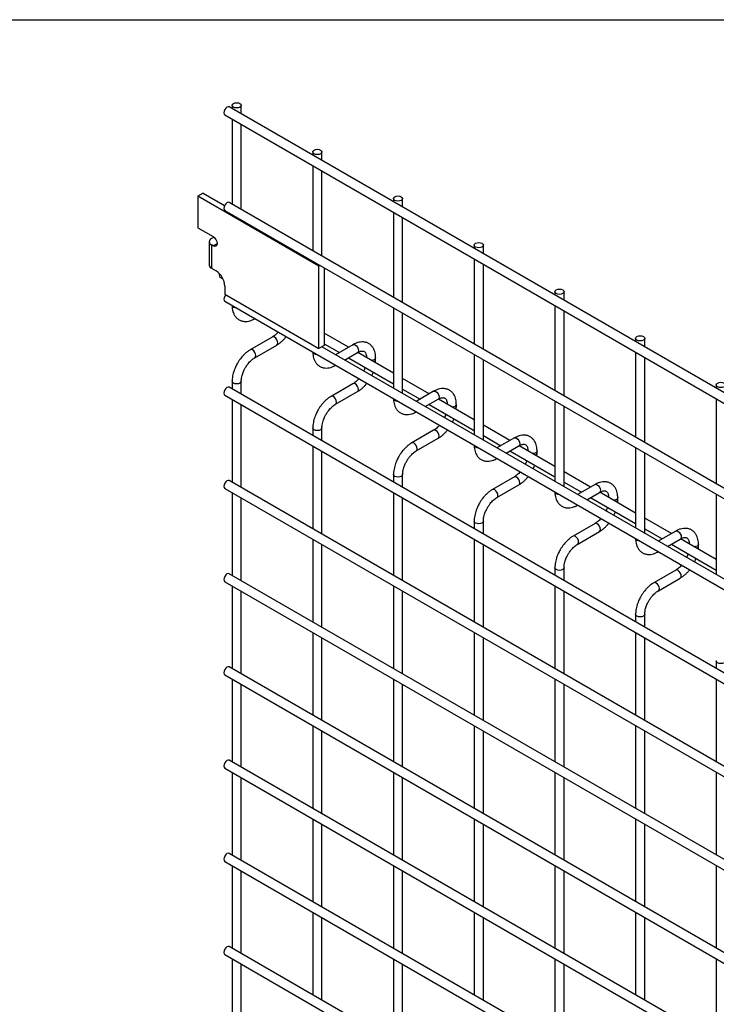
# Model space of a CAD drawing. Header units: inches. Extents: x 0.2 to 10.8, y 0.2 to 8.2.
# Tile 18 of 21: x 8.5 to 9.5, y 6.8 to 8.2. Entities that reach past the tile are written whole.
import ezdxf

# ---------------------------------------------------------------- set-up
doc = ezdxf.new("R2010")
doc.units = ezdxf.units.IN
doc.header["$MEASUREMENT"] = 0
doc.layers.add('TEXT', color=140, linetype='Continuous', lineweight=25)

msp = doc.modelspace()

# ---------------------------------------------------------------- linework, layer by layer
for p, q in [((10.45775, 7.17316), (8.81314, 8.12257)), ((8.81728, 8.12497), (8.81728, 8.12018)), ((8.83061, 8.11249), (8.83061, 8.12497)), ((8.80647, 8.11103), (10.45108, 7.16161)), ((8.81728, 8.10479), (8.81728, 7.98069)), ((8.83061, 7.97299), (8.83061, 8.09709)), ((8.93513, 8.05693), (8.93513, 8.05215)), ((8.94846, 8.04445), (8.94846, 8.05693)), ((8.93513, 8.03675), (8.93513, 7.91266)), ((8.94846, 7.90496), (8.94846, 8.02906)), ((8.7751, 7.99675), (8.7672, 7.99219)), ((8.7672, 7.99219), (8.7672, 7.94626)), ((8.94398, 7.89014), (8.7672, 7.99219)), ((8.7751, 7.99675), (8.80622, 7.97878)), ((10.45775, 7.03367), (8.81314, 7.98308)), ((9.05298, 7.9889), (9.05298, 7.98411)), ((9.06631, 7.97642), (9.06631, 7.9889)), ((8.80647, 7.97153), (10.45108, 7.02212)), ((9.05298, 7.96872), (9.05298, 7.84462)), ((9.06631, 7.83692), (9.06631, 7.96102)), ((8.7672, 7.94626), (8.78953, 7.93337)), ((8.78373, 7.92578), (8.78373, 7.89176)), ((8.787, 7.93034), (8.79059, 7.93241)), ((8.787, 7.92122), (8.787, 7.8872)), ((8.78953, 7.91976), (8.787, 7.92122)), ((8.78953, 7.91976), (8.79543, 7.92316)), ((8.79059, 7.93241), (8.79138, 7.93196)), ((9.17083, 7.92086), (9.17083, 7.91608)), ((9.18417, 7.90838), (9.18417, 7.92086)), ((9.17083, 7.90068), (9.17083, 7.77659)), ((9.18417, 7.76889), (9.18417, 7.89299)), ((8.787, 7.8872), (8.79378, 7.88329)), ((8.79972, 7.87386), (8.79835, 7.87967)), ((8.94572, 7.89115), (8.94398, 7.89014)), ((8.94398, 7.77004), (8.94398, 7.89014)), ((8.95187, 7.8876), (8.95187, 7.7746)), ((8.80409, 7.87133), (8.79972, 7.87386)), ((8.80662, 7.86104), (8.80662, 7.84933)), ((8.80662, 7.84933), (8.94398, 7.77004)), ((9.28868, 7.85283), (9.28868, 7.84805)), ((9.30202, 7.84035), (9.30202, 7.85283)), ((8.80647, 7.83885), (10.45108, 6.88943)), ((9.05298, 7.82923), (9.05298, 7.71193)), ((9.06631, 7.70424), (9.06631, 7.82153)), ((9.28868, 7.83265), (9.28868, 7.70855)), ((9.30202, 7.70086), (9.30202, 7.82495)), ((8.98733, 7.77185), (8.95187, 7.79232)), ((8.87588, 7.78663), (8.84389, 7.76816)), ((8.95187, 7.77692), (8.974, 7.76415)), ((9.40653, 7.7848), (9.40653, 7.78001)), ((9.41987, 7.77232), (9.41987, 7.7848)), ((8.85055, 7.75661), (8.88255, 7.77508)), ((8.95187, 7.7746), (8.94398, 7.77004)), ((10.31388, 6.98403), (8.94815, 7.77245)), ((8.94846, 7.77227), (8.94846, 7.77263)), ((8.99374, 7.77555), (8.96826, 7.76084)), ((8.98159, 7.75314), (9.0004, 7.764)), ((9.05298, 7.73395), (9.0007, 7.76413)), ((9.40653, 7.76462), (9.40653, 7.64052)), ((8.98733, 7.75646), (9.05298, 7.71856)), ((9.02689, 7.75293), (9.02689, 7.7564)), ((9.17083, 7.76119), (9.17083, 7.6439)), ((9.18417, 7.6362), (9.18417, 7.7535)), ((9.41987, 7.63282), (9.41987, 7.75692)), ((8.81728, 7.72207), (8.81728, 7.71093)), ((8.83061, 7.70323), (8.83061, 7.72207)), ((9.10518, 7.70382), (9.06631, 7.72625)), ((10.45775, 6.76391), (8.81314, 7.71332)), ((8.99374, 7.7186), (8.96174, 7.70012)), ((8.96841, 7.68858), (9.0004, 7.70705)), ((9.06631, 7.71086), (9.09185, 7.69612)), ((9.11159, 7.70752), (9.08611, 7.69281)), ((9.52439, 7.71676), (9.52439, 7.71198)), ((8.80647, 7.70177), (10.45108, 6.75236)), ((8.81728, 7.69553), (8.81728, 7.57484)), ((9.09945, 7.68511), (9.11825, 7.69597)), ((9.17083, 7.66592), (9.11855, 7.6961)), ((9.28868, 7.69316), (9.28868, 7.57587)), ((9.52439, 7.69658), (9.52439, 7.57249)), ((8.83061, 7.56714), (8.83061, 7.68784)), ((9.10518, 7.68842), (9.17083, 7.65052)), ((9.14474, 7.6849), (9.14474, 7.68837)), ((9.30202, 7.56817), (9.30202, 7.68546)), ((8.93513, 7.65404), (8.93513, 7.6429)), ((8.94846, 7.6352), (8.94846, 7.65404)), ((9.11159, 7.65056), (9.07959, 7.63209)), ((9.22303, 7.63578), (9.18417, 7.65822)), ((9.08626, 7.62054), (9.11825, 7.63901)), ((9.18417, 7.64282), (9.2097, 7.62809)), ((9.22944, 7.63948), (9.20396, 7.62477)), ((8.93513, 7.6275), (8.93513, 7.50681)), ((8.94846, 7.49911), (8.94846, 7.6198)), ((9.2173, 7.61708), (9.2361, 7.62793)), ((9.22303, 7.62039), (9.28868, 7.58249)), ((9.28868, 7.59788), (9.2364, 7.62807)), ((9.2626, 7.61686), (9.2626, 7.62033)), ((9.40653, 7.62512), (9.40653, 7.50783)), ((9.41987, 7.50014), (9.41987, 7.61743)), ((9.34088, 7.56775), (9.30202, 7.59019)), ((10.45775, 6.62782), (8.81314, 7.57723)), ((9.05298, 7.586), (9.05298, 7.57486)), ((9.06631, 7.56717), (9.06631, 7.586)), ((9.22944, 7.58253), (9.19744, 7.56406)), ((8.80647, 7.56568), (10.45108, 6.61627)), ((9.20411, 7.55251), (9.2361, 7.57098)), ((9.30202, 7.57479), (9.32755, 7.56005)), ((9.34729, 7.57145), (9.32181, 7.55674)), ((8.81728, 7.55944), (8.81728, 7.43875)), ((8.83061, 7.43105), (8.83061, 7.55175)), ((9.05298, 7.55947), (9.05298, 7.43877)), ((9.06631, 7.43108), (9.06631, 7.55177)), ((9.33515, 7.54904), (9.35396, 7.5599)), ((9.34088, 7.55235), (9.40653, 7.51445)), ((9.40653, 7.52985), (9.35425, 7.56003)), ((9.38045, 7.54883), (9.38045, 7.5523)), ((9.52439, 7.55709), (9.52439, 7.4398)), ((9.17083, 7.51797), (9.17083, 7.50683)), ((9.18417, 7.49913), (9.18417, 7.51797)), ((9.45873, 7.49972), (9.41987, 7.52215)), ((9.34729, 7.51449), (9.31529, 7.49602)), ((9.41987, 7.50676), (9.4454, 7.49202)), ((9.46514, 7.50341), (9.43966, 7.48871)), ((8.93513, 7.49141), (8.93513, 7.37072)), ((9.17083, 7.49143), (9.17083, 7.37074)), ((9.32196, 7.48448), (9.35396, 7.50295)), ((9.453, 7.48101), (9.47181, 7.49187)), ((9.52439, 7.46182), (9.4721, 7.492)), ((8.94846, 7.36302), (8.94846, 7.48371)), ((9.18417, 7.36304), (9.18417, 7.48374)), ((9.45873, 7.48432), (9.52439, 7.44642)), ((9.4983, 7.4808), (9.4983, 7.48427)), ((9.28868, 7.44993), (9.28868, 7.43879)), ((9.30202, 7.4311), (9.30202, 7.44993)), ((9.46514, 7.44646), (9.43314, 7.42799)), ((10.45775, 6.49173), (8.81314, 7.44114)), ((9.43981, 7.41644), (9.47181, 7.43491)), ((8.80647, 7.42959), (10.45108, 6.48018)), ((8.81728, 7.42335), (8.81728, 7.30266)), ((9.05298, 7.42338), (9.05298, 7.30268)), ((9.28868, 7.4234), (9.28868, 7.3027)), ((8.83061, 7.29496), (8.83061, 7.41566)), ((9.06631, 7.29499), (9.06631, 7.41568)), ((9.30202, 7.29501), (9.30202, 7.4157)), ((9.40653, 7.3819), (9.40653, 7.37076)), ((9.41987, 7.36306), (9.41987, 7.3819)), ((8.93513, 7.35532), (8.93513, 7.23463)), ((8.94846, 7.22693), (8.94846, 7.34762)), ((9.17083, 7.35534), (9.17083, 7.23465)), ((9.18417, 7.22695), (9.18417, 7.34765)), ((9.40653, 7.35536), (9.40653, 7.23467)), ((9.41987, 7.22697), (9.41987, 7.34767)), ((10.45775, 6.35564), (8.81314, 7.30505)), ((9.52439, 7.31387), (9.52439, 7.30273)), ((8.80647, 7.2935), (10.45108, 6.34409)), ((8.81728, 7.28726), (8.81728, 7.16657)), ((8.83061, 7.15887), (8.83061, 7.27957)), ((9.05298, 7.28729), (9.05298, 7.16659)), ((9.06631, 7.15889), (9.06631, 7.27959)), ((9.28868, 7.28731), (9.28868, 7.16661)), ((9.30202, 7.15892), (9.30202, 7.27961)), ((9.52439, 7.28733), (9.52439, 7.16664)), ((8.93513, 7.21923), (8.93513, 7.09854)), ((9.17083, 7.21925), (9.17083, 7.09856)), ((9.40653, 7.21927), (9.40653, 7.09858)), ((8.94846, 7.09084), (8.94846, 7.21153)), ((9.18417, 7.09086), (9.18417, 7.21156)), ((9.41987, 7.09088), (9.41987, 7.21158)), ((10.45775, 6.21955), (8.81314, 7.16896)), ((8.80647, 7.15741), (10.45108, 6.208)), ((8.81728, 7.15117), (8.81728, 7.03048)), ((9.05298, 7.1512), (9.05298, 7.0305)), ((9.28868, 7.15122), (9.28868, 7.03052)), ((9.52439, 7.15124), (9.52439, 7.03055)), ((8.83061, 7.02278), (8.83061, 7.14348)), ((9.06631, 7.0228), (9.06631, 7.1435)), ((9.30202, 7.02283), (9.30202, 7.14352)), ((8.93513, 7.08314), (8.93513, 6.96245)), ((8.94846, 6.95475), (8.94846, 7.07544)), ((9.17083, 7.08316), (9.17083, 6.96247)), ((9.18417, 6.95477), (9.18417, 7.07547)), ((9.40653, 7.08318), (9.40653, 6.96249)), ((9.41987, 6.95479), (9.41987, 7.07549)), ((10.45775, 6.08346), (8.81314, 7.03287)), ((8.80647, 7.02132), (10.45108, 6.07191)), ((8.81728, 7.01508), (8.81728, 6.89439)), ((9.05298, 7.01511), (9.05298, 6.89441)), ((9.28868, 7.01513), (9.28868, 6.89443)), ((9.52439, 7.01515), (9.52439, 6.89446)), ((8.83061, 6.88669), (8.83061, 7.00739)), ((9.06631, 6.88671), (9.06631, 7.00741)), ((9.30202, 6.88674), (9.30202, 7.00743)), ((8.93513, 6.94705), (8.93513, 6.82636)), ((9.17083, 6.94707), (9.17083, 6.82638)), ((9.40653, 6.94709), (9.40653, 6.8264)), ((8.94846, 6.81866), (8.94846, 6.93935)), ((9.18417, 6.81868), (9.18417, 6.93938)), ((9.41987, 6.8187), (9.41987, 6.9394)), ((8.80647, 6.88523), (10.45108, 5.93582)), ((10.45775, 5.94737), (8.81314, 6.89678)), ((8.81728, 6.87899), (8.81728, 6.7583)), ((8.83061, 6.7506), (8.83061, 6.8713)), ((9.05298, 6.87902), (9.05298, 6.75832)), ((9.06631, 6.75062), (9.06631, 6.87132)), ((9.28868, 6.87904), (9.28868, 6.75834)), ((9.30202, 6.75065), (9.30202, 6.87134)), ((9.52439, 6.87906), (9.52439, 6.75837))]:
    msp.add_line(p, q)
at = {"flags": 128}
for points in [[(8.81314, 8.12257), (8.81161, 8.12287), (8.8098, 8.12224), (8.808, 8.12079), (8.80647, 8.11873), (8.80545, 8.11637), (8.80509, 8.11408), (8.80545, 8.1122), (8.80647, 8.11103), (8.80647, 8.11103)], [(8.82866, 8.12769), (8.83011, 8.12644), (8.83061, 8.12497), (8.83011, 8.12349), (8.82866, 8.12224), (8.8265, 8.12141), (8.82395, 8.12112), (8.82139, 8.12141), (8.81923, 8.12224), (8.81779, 8.12349), (8.81728, 8.12497), (8.81779, 8.12644), (8.81923, 8.12769), (8.82139, 8.12852), (8.82395, 8.12881), (8.8265, 8.12852), (8.82866, 8.12769)], [(8.94651, 8.05965), (8.94796, 8.0584), (8.94846, 8.05693), (8.94796, 8.05546), (8.94651, 8.05421), (8.94435, 8.05338), (8.9418, 8.05308), (8.93925, 8.05338), (8.93708, 8.05421), (8.93564, 8.05546), (8.93513, 8.05693), (8.93564, 8.0584), (8.93708, 8.05965), (8.93925, 8.06049), (8.9418, 8.06078), (8.94435, 8.06049), (8.94651, 8.05965)], [(9.06436, 7.99162), (9.06581, 7.99037), (9.06631, 7.9889), (9.06581, 7.98742), (9.06436, 7.98618), (9.0622, 7.98534), (9.05965, 7.98505), (9.0571, 7.98534), (9.05493, 7.98618), (9.05349, 7.98742), (9.05298, 7.9889), (9.05349, 7.99037), (9.05493, 7.99162), (9.0571, 7.99245), (9.05965, 7.99275), (9.0622, 7.99245), (9.06436, 7.99162)], [(8.81314, 7.98308), (8.81161, 7.98338), (8.8098, 7.98275), (8.808, 7.9813), (8.80647, 7.97923), (8.80545, 7.97688), (8.80509, 7.97459), (8.80545, 7.97271), (8.80647, 7.97153), (8.80647, 7.97153)], [(8.78953, 7.93337), (8.79179, 7.93155), (8.7937, 7.92897), (8.79498, 7.92602), (8.79543, 7.92316), (8.79498, 7.92082), (8.7937, 7.91935), (8.79179, 7.91897), (8.78953, 7.91976)], [(9.18221, 7.92358), (9.18366, 7.92234), (9.18417, 7.92086), (9.18366, 7.91939), (9.18221, 7.91814), (9.18005, 7.91731), (9.1775, 7.91701), (9.17495, 7.91731), (9.17279, 7.91814), (9.17134, 7.91939), (9.17083, 7.92086), (9.17134, 7.92234), (9.17279, 7.92358), (9.17495, 7.92442), (9.1775, 7.92471), (9.18005, 7.92442), (9.18221, 7.92358)], [(8.80796, 7.84856), (8.80647, 7.84654), (8.80545, 7.84419), (8.80509, 7.8419), (8.80545, 7.84002), (8.80647, 7.83885), (8.80647, 7.83885)], [(9.30006, 7.85555), (9.30151, 7.8543), (9.30202, 7.85283), (9.30151, 7.85136), (9.30006, 7.85011), (9.2979, 7.84927), (9.29535, 7.84898), (9.2928, 7.84927), (9.29064, 7.85011), (9.28919, 7.85136), (9.28868, 7.85283), (9.28919, 7.8543), (9.29064, 7.85555), (9.2928, 7.85638), (9.29535, 7.85668), (9.2979, 7.85638), (9.30006, 7.85555)], [(8.81923, 7.83006), (8.81779, 7.83131), (8.81729, 7.8326)], [(8.82364, 7.82894), (8.82139, 7.82922), (8.81923, 7.83006)], [(8.88393, 7.77813), (8.88357, 7.78043), (8.88255, 7.78278), (8.88102, 7.78484), (8.87922, 7.7863), (8.87741, 7.78693), (8.87588, 7.78663)], [(8.88255, 7.77508), (8.88255, 7.77508), (8.88357, 7.77626), (8.88393, 7.77813)], [(9.41792, 7.78752), (9.41936, 7.78627), (9.41987, 7.7848), (9.41936, 7.78332), (9.41792, 7.78207), (9.41575, 7.78124), (9.4132, 7.78095), (9.41065, 7.78124), (9.40849, 7.78207), (9.40704, 7.78332), (9.40653, 7.7848), (9.40704, 7.78627), (9.40849, 7.78752), (9.41065, 7.78835), (9.4132, 7.78864), (9.41575, 7.78835), (9.41792, 7.78752)], [(8.84722, 7.76783), (8.84542, 7.76846), (8.84389, 7.76816), (8.84387, 7.76815)], [(8.85054, 7.7566), (8.85055, 7.75661), (8.85158, 7.75779), (8.85194, 7.75966), (8.85158, 7.76195), (8.85055, 7.76431), (8.84903, 7.76637), (8.84722, 7.76783)], [(8.93708, 7.76202), (8.93564, 7.76327), (8.93514, 7.76457)], [(8.94149, 7.7609), (8.93925, 7.76119), (8.93708, 7.76202)], [(8.99374, 7.77555), (8.99527, 7.77585), (8.99707, 7.77522)], [(8.99707, 7.77522), (8.99887, 7.77376), (9.0004, 7.7717), (9.00142, 7.76934), (9.00178, 7.76705), (9.00142, 7.76518), (9.0004, 7.764), (9.0004, 7.764)], [(9.02689, 7.75639), (9.02639, 7.75493), (9.02494, 7.75368), (9.02278, 7.75285), (9.02074, 7.75257)], [(8.83061, 7.72208), (8.83061, 7.72207), (8.83011, 7.7206), (8.82866, 7.71935), (8.8265, 7.71851), (8.82395, 7.71822), (8.82139, 7.71851), (8.81923, 7.71935), (8.81779, 7.7206), (8.81728, 7.72207), (8.81728, 7.72209)], [(9.00178, 7.7101), (9.00142, 7.71239), (9.0004, 7.71475), (8.99887, 7.71681), (8.99707, 7.71827), (8.99527, 7.71889), (8.99374, 7.7186)], [(9.53577, 7.71948), (9.53721, 7.71823), (9.53772, 7.71676), (9.53721, 7.71529), (9.53577, 7.71404), (9.5336, 7.71321), (9.53105, 7.71291), (9.5285, 7.71321), (9.52634, 7.71404), (9.52489, 7.71529), (9.52439, 7.71676), (9.52489, 7.71823), (9.52634, 7.71948), (9.5285, 7.72032), (9.53105, 7.72061), (9.5336, 7.72032), (9.53577, 7.71948)], [(8.81314, 7.71332), (8.81161, 7.71362), (8.8098, 7.71299), (8.808, 7.71154), (8.80647, 7.70947), (8.80545, 7.70712), (8.80509, 7.70483), (8.80545, 7.70295), (8.80647, 7.70177), (8.80647, 7.70177)], [(9.0004, 7.70705), (9.0004, 7.70705), (9.00142, 7.70822), (9.00178, 7.7101)], [(9.11159, 7.70752), (9.11312, 7.70781), (9.11492, 7.70719)], [(9.11492, 7.70719), (9.11672, 7.70573), (9.11825, 7.70367), (9.11928, 7.70131), (9.11963, 7.69902), (9.11928, 7.69714), (9.11825, 7.69597), (9.11825, 7.69597)], [(8.96507, 7.69979), (8.96327, 7.70042), (8.96174, 7.70012), (8.96172, 7.70011)], [(8.96839, 7.68857), (8.96841, 7.68858), (8.96943, 7.68975), (8.96979, 7.69163), (8.96943, 7.69392), (8.96841, 7.69628), (8.96688, 7.69834), (8.96507, 7.69979)], [(9.05493, 7.69399), (9.05349, 7.69524), (9.05299, 7.69653)], [(9.05934, 7.69287), (9.0571, 7.69316), (9.05493, 7.69399)], [(9.14474, 7.68835), (9.14424, 7.6869), (9.14279, 7.68565), (9.14063, 7.68481), (9.13859, 7.68453)], [(8.94846, 7.65405), (8.94846, 7.65404), (8.94796, 7.65256), (8.94651, 7.65131), (8.94435, 7.65048), (8.9418, 7.65019), (8.93925, 7.65048), (8.93708, 7.65131), (8.93564, 7.65256), (8.93513, 7.65404), (8.93513, 7.65406)], [(9.11963, 7.64207), (9.11928, 7.64436), (9.11825, 7.64671), (9.11672, 7.64878), (9.11492, 7.65023), (9.11312, 7.65086), (9.11159, 7.65056)], [(9.11825, 7.63901), (9.11825, 7.63901), (9.11928, 7.64019), (9.11963, 7.64207)], [(9.22944, 7.63948), (9.23097, 7.63978), (9.23277, 7.63915)], [(9.23277, 7.63915), (9.23458, 7.6377), (9.2361, 7.63563), (9.23713, 7.63328), (9.23749, 7.63099), (9.23713, 7.62911), (9.2361, 7.62793), (9.2361, 7.62793)], [(9.08292, 7.63176), (9.08112, 7.63239), (9.07959, 7.63209), (9.07957, 7.63208)], [(9.08624, 7.62054), (9.08626, 7.62054), (9.08728, 7.62172), (9.08764, 7.6236), (9.08728, 7.62589), (9.08626, 7.62824), (9.08473, 7.6303), (9.08292, 7.63176)], [(9.17279, 7.62596), (9.17134, 7.6272), (9.17084, 7.6285)], [(9.17719, 7.62483), (9.17495, 7.62512), (9.17279, 7.62596)], [(9.2626, 7.62032), (9.26209, 7.61886), (9.26064, 7.61761), (9.25848, 7.61678), (9.25644, 7.6165)], [(8.81314, 7.57723), (8.81161, 7.57753), (8.8098, 7.5769), (8.808, 7.57545), (8.80647, 7.57338), (8.80545, 7.57103), (8.80509, 7.56874), (8.80545, 7.56686), (8.80647, 7.56568), (8.80647, 7.56568)], [(9.06631, 7.58602), (9.06631, 7.586), (9.06581, 7.58453), (9.06436, 7.58328), (9.0622, 7.58245), (9.05965, 7.58215), (9.0571, 7.58245), (9.05493, 7.58328), (9.05349, 7.58453), (9.05298, 7.586), (9.05298, 7.58602)], [(9.23749, 7.57403), (9.23713, 7.57632), (9.2361, 7.57868), (9.23458, 7.58074), (9.23277, 7.5822), (9.23097, 7.58282), (9.22944, 7.58253)], [(9.20077, 7.56373), (9.19897, 7.56435), (9.19744, 7.56406), (9.19742, 7.56404)], [(9.2041, 7.5525), (9.20411, 7.55251), (9.20513, 7.55369), (9.20549, 7.55556), (9.20513, 7.55785), (9.20411, 7.56021), (9.20258, 7.56227), (9.20077, 7.56373)], [(9.2361, 7.57098), (9.2361, 7.57098), (9.23713, 7.57216), (9.23749, 7.57403)], [(9.34729, 7.57145), (9.34882, 7.57174), (9.35062, 7.57112)], [(9.35062, 7.57112), (9.35243, 7.56966), (9.35396, 7.5676), (9.35498, 7.56524), (9.35534, 7.56295), (9.35498, 7.56108), (9.35396, 7.5599), (9.35396, 7.5599)], [(9.29064, 7.55792), (9.28919, 7.55917), (9.28869, 7.56047)], [(9.29504, 7.5568), (9.2928, 7.55709), (9.29064, 7.55792)], [(9.38045, 7.55228), (9.37994, 7.55083), (9.37849, 7.54958), (9.37633, 7.54875), (9.37429, 7.54846)], [(9.18417, 7.51798), (9.18417, 7.51797), (9.18366, 7.5165), (9.18221, 7.51525), (9.18005, 7.51441), (9.1775, 7.51412), (9.17495, 7.51441), (9.17279, 7.51525), (9.17134, 7.5165), (9.17083, 7.51797), (9.17083, 7.51799)], [(9.35534, 7.506), (9.35498, 7.50829), (9.35396, 7.51064), (9.35243, 7.51271), (9.35062, 7.51416), (9.34882, 7.51479), (9.34729, 7.51449)], [(9.35396, 7.50295), (9.35396, 7.50295), (9.35498, 7.50412), (9.35534, 7.506)], [(9.46514, 7.50341), (9.46667, 7.50371), (9.46847, 7.50308)], [(9.31863, 7.49569), (9.31682, 7.49632), (9.31529, 7.49602), (9.31527, 7.49601)], [(9.32195, 7.48447), (9.32196, 7.48448), (9.32298, 7.48565), (9.32334, 7.48753), (9.32298, 7.48982), (9.32196, 7.49217), (9.32043, 7.49424), (9.31863, 7.49569)], [(9.40849, 7.48989), (9.40704, 7.49114), (9.40654, 7.49243)], [(9.41289, 7.48877), (9.41065, 7.48905), (9.40849, 7.48989)], [(9.46847, 7.50308), (9.47028, 7.50163), (9.47181, 7.49956), (9.47283, 7.49721), (9.47319, 7.49492), (9.47283, 7.49304), (9.47181, 7.49187), (9.47181, 7.49187)], [(9.4983, 7.48425), (9.49779, 7.48279), (9.49635, 7.48155), (9.49418, 7.48071), (9.49214, 7.48043)], [(9.30202, 7.44995), (9.30202, 7.44993), (9.30151, 7.44846), (9.30006, 7.44721), (9.2979, 7.44638), (9.29535, 7.44609), (9.2928, 7.44638), (9.29064, 7.44721), (9.28919, 7.44846), (9.28868, 7.44993), (9.28868, 7.44996)], [(9.47319, 7.43796), (9.47283, 7.44026), (9.47181, 7.44261), (9.47028, 7.44467), (9.46847, 7.44613), (9.46667, 7.44676), (9.46514, 7.44646)], [(8.81314, 7.44114), (8.81161, 7.44144), (8.8098, 7.44081), (8.808, 7.43936), (8.80647, 7.43729), (8.80545, 7.43494), (8.80509, 7.43265), (8.80545, 7.43077), (8.80647, 7.42959), (8.80647, 7.42959)], [(9.47181, 7.43491), (9.47181, 7.43491), (9.47283, 7.43609), (9.47319, 7.43796)], [(9.43648, 7.42766), (9.43467, 7.42829), (9.43314, 7.42799), (9.43312, 7.42798)], [(9.4398, 7.41643), (9.43981, 7.41644), (9.44083, 7.41762), (9.44119, 7.41949), (9.44083, 7.42178), (9.43981, 7.42414), (9.43828, 7.4262), (9.43648, 7.42766)], [(9.41987, 7.38191), (9.41987, 7.3819), (9.41936, 7.38043), (9.41792, 7.37918), (9.41575, 7.37834), (9.4132, 7.37805), (9.41065, 7.37834), (9.40849, 7.37918), (9.40704, 7.38043), (9.40653, 7.3819), (9.40653, 7.38192)], [(8.81314, 7.30505), (8.81161, 7.30535), (8.8098, 7.30472), (8.808, 7.30327), (8.80647, 7.3012), (8.80545, 7.29885), (8.80509, 7.29656), (8.80545, 7.29468), (8.80647, 7.2935), (8.80647, 7.2935)], [(9.53772, 7.31388), (9.53772, 7.31387), (9.53721, 7.31239), (9.53577, 7.31114), (9.5336, 7.31031), (9.53105, 7.31002), (9.5285, 7.31031), (9.52634, 7.31114), (9.52489, 7.31239), (9.52439, 7.31387), (9.52439, 7.31389)], [(8.81314, 7.16896), (8.81161, 7.16926), (8.8098, 7.16863), (8.808, 7.16718), (8.80647, 7.16511), (8.80545, 7.16276), (8.80509, 7.16047), (8.80545, 7.15859), (8.80647, 7.15741), (8.80647, 7.15741)], [(8.81314, 7.03287), (8.81161, 7.03317), (8.8098, 7.03254), (8.808, 7.03109), (8.80647, 7.02902), (8.80545, 7.02667), (8.80509, 7.02438), (8.80545, 7.0225), (8.80647, 7.02132), (8.80647, 7.02132)], [(8.81314, 6.89678), (8.81161, 6.89708), (8.8098, 6.89645), (8.808, 6.895), (8.80647, 6.89293), (8.80545, 6.89058), (8.80509, 6.88829), (8.80545, 6.88641), (8.80647, 6.88523), (8.80647, 6.88523)]]:
    msp.add_lwpolyline(points, dxfattribs=at)
for centre, radius, start, end in [((8.78873, 7.92578), 0.00488, 110.78342, 249.21658), ((8.78932, 7.89231), 0.00562, 185.6948, 245.62534), ((8.77873, 7.85977), 0.02792, 2.60548, 57.39452), ((9.02321, 7.75351), 0.00373, 296.52336, 350.80925), ((9.14106, 7.68548), 0.00373, 296.52336, 350.80925), ((9.25892, 7.61744), 0.00373, 296.52336, 350.80925), ((9.37677, 7.54941), 0.00373, 296.52336, 350.80925), ((9.49462, 7.48137), 0.00373, 296.52336, 350.80925)]:
    msp.add_arc(centre, radius, start, end)
for points, knots in [([(8.81733, 7.8328), (8.81733, 7.83183), (8.81733, 7.82939), (8.81793, 7.8257), (8.8191, 7.82175), (8.8209, 7.81814), (8.82335, 7.81496), (8.82649, 7.81232), (8.83034, 7.8104), (8.83463, 7.80945), (8.83912, 7.80948), (8.84354, 7.8104), (8.84739, 7.81179), (8.84968, 7.81314), (8.85054, 7.81365)], [0, 0, 0, 0, 0.05439948, 0.13717268, 0.22093188, 0.30530765, 0.39037613, 0.47720869, 0.56816306, 0.66675023, 0.75771845, 0.85082369, 0.94420169, 1, 1, 1, 1]), ([(8.88437, 7.79388), (8.88408, 7.79354), (8.88306, 7.79233), (8.88115, 7.79048), (8.8787, 7.78845), (8.8769, 7.78717), (8.876, 7.78671), (8.87589, 7.78666)], [0, 0, 0, 0, 0.1063778, 0.3809719, 0.668987, 0.9619448, 1, 1, 1, 1]), ([(8.88254, 7.77517), (8.88315, 7.77549), (8.88511, 7.77656), (8.88822, 7.77895), (8.8917, 7.78209), (8.89429, 7.78484), (8.89566, 7.78657), (8.89609, 7.78711)], [0, 0, 0, 0, 0.12332, 0.4000481, 0.657251, 0.892098, 1, 1, 1, 1]), ([(9.02684, 7.75638), (9.02684, 7.75737), (9.02684, 7.75982), (9.02623, 7.76353), (9.02506, 7.76745), (9.02324, 7.77105), (9.02078, 7.77422), (9.01763, 7.77684), (9.01377, 7.77874), (9.00947, 7.77966), (9.00499, 7.77961), (9.00057, 7.77866), (8.99679, 7.77727), (8.99455, 7.77594), (8.99375, 7.77547)], [0, 0, 0, 0, 0.0555917, 0.1385273, 0.2224467, 0.3069802, 0.3922177, 0.479262, 0.5705133, 0.6695129, 0.7607256, 0.8540506, 0.947574, 1, 1, 1, 1]), ([(8.8439, 7.76808), (8.84334, 7.76778), (8.84142, 7.76675), (8.83835, 7.76439), (8.83481, 7.76125), (8.8319, 7.75812), (8.82938, 7.75501), (8.82711, 7.75186), (8.8257, 7.74953), (8.82499, 7.74834)], [0, 0, 0, 0, 0.0760538, 0.2630206, 0.4373521, 0.5977863, 0.7196031, 0.8574438, 1, 1, 1, 1]), ([(8.93519, 7.76477), (8.93519, 7.7638), (8.93518, 7.76136), (8.93578, 7.75766), (8.93695, 7.75372), (8.93875, 7.75011), (8.94121, 7.74692), (8.94434, 7.74429), (8.94819, 7.74236), (8.95248, 7.74141), (8.95697, 7.74144), (8.96139, 7.74236), (8.96524, 7.74376), (8.96754, 7.74511), (8.96839, 7.74561)], [0, 0, 0, 0, 0.0543995, 0.1371727, 0.2209319, 0.3053076, 0.3903761, 0.4772087, 0.5681631, 0.6667502, 0.7577184, 0.8508237, 0.9442017, 1, 1, 1, 1]), ([(9.0004, 7.76398), (9.00111, 7.76437), (9.00264, 7.76521), (9.00478, 7.76594), (9.00675, 7.7663), (9.00841, 7.76626), (9.0098, 7.76587), (9.01088, 7.76517), (9.01193, 7.76388), (9.0128, 7.76207), (9.01336, 7.7596), (9.01362, 7.75765), (9.01355, 7.75646), (9.01355, 7.7564)], [0, 0, 0, 0, 0.0763405, 0.1646466, 0.2544891, 0.3484721, 0.4535719, 0.5896971, 0.6956808, 0.7966431, 0.8959258, 0.9942469, 1, 1, 1, 1]), ([(8.82499, 7.74834), (8.82397, 7.74645), (8.82253, 7.74379), (8.82082, 7.73972), (8.81956, 7.73623), (8.81842, 7.73208), (8.81764, 7.72781), (8.81726, 7.72443), (8.81732, 7.72256), (8.81733, 7.72209)], [0, 0, 0, 0, 0.2211397, 0.3113024, 0.4598978, 0.6125922, 0.7749994, 0.9430444, 1, 1, 1, 1]), ([(8.83654, 7.74168), (8.83746, 7.74318), (8.83876, 7.74529), (8.84094, 7.74813), (8.84286, 7.75037), (8.84523, 7.75272), (8.8477, 7.75475), (8.84952, 7.75605), (8.85043, 7.75652), (8.85055, 7.75658)], [0, 0, 0, 0, 0.2331862, 0.328025, 0.4833317, 0.6413519, 0.8071191, 0.9757554, 1, 1, 1, 1]), ([(9.02666, 7.74915), (9.02675, 7.74996), (9.02691, 7.75124), (9.02686, 7.75246), (9.02684, 7.75291)], [0, 0, 0, 0, 0.6294907, 1, 1, 1, 1]), ([(8.83063, 7.72209), (8.83066, 7.72306), (8.83071, 7.72509), (8.8313, 7.72855), (8.83219, 7.7319), (8.83329, 7.73499), (8.83463, 7.73818), (8.83583, 7.74039), (8.83654, 7.74168)], [0, 0, 0, 0, 0.16932297, 0.3523726, 0.53405192, 0.66757632, 0.80563513, 1, 1, 1, 1]), ([(9.01169, 7.74239), (9.01142, 7.74161), (9.01082, 7.73988), (9.01008, 7.73806), (9.00957, 7.73708), (9.00954, 7.73701)], [0, 0, 0, 0, 0.4389224, 0.9649493, 1, 1, 1, 1]), ([(9.02105, 7.73037), (9.02143, 7.73107), (9.0222, 7.73254), (9.02296, 7.73432), (9.02333, 7.73537), (9.02342, 7.73562)], [0, 0, 0, 0, 0.4089764, 0.8583617, 1, 1, 1, 1]), ([(9.00222, 7.72584), (9.00193, 7.72551), (9.00091, 7.7243), (8.999, 7.72245), (8.99655, 7.72042), (8.99475, 7.71913), (8.99385, 7.71867), (8.99374, 7.71862)], [0, 0, 0, 0, 0.1063778, 0.3809719, 0.668987, 0.9619448, 1, 1, 1, 1]), ([(9.00039, 7.70713), (9.001, 7.70746), (9.00296, 7.70853), (9.00607, 7.71091), (9.00955, 7.71406), (9.01214, 7.71681), (9.01351, 7.71853), (9.01394, 7.71908)], [0, 0, 0, 0, 0.12331997, 0.4000481, 0.65725102, 0.89209796, 1, 1, 1, 1]), ([(9.14469, 7.68835), (9.14469, 7.68933), (9.14469, 7.69179), (9.14408, 7.69549), (9.14291, 7.69942), (9.14109, 7.70302), (9.13863, 7.70619), (9.13548, 7.7088), (9.13162, 7.71071), (9.12732, 7.71163), (9.12284, 7.71157), (9.11842, 7.71063), (9.11464, 7.70923), (9.1124, 7.70791), (9.1116, 7.70743)], [0, 0, 0, 0, 0.0555917, 0.1385273, 0.2224467, 0.3069802, 0.3922177, 0.479262, 0.5705133, 0.6695129, 0.7607256, 0.8540506, 0.947574, 1, 1, 1, 1]), ([(8.96175, 7.70004), (8.96119, 7.69974), (8.95927, 7.69871), (8.9562, 7.69636), (8.95267, 7.69321), (8.94975, 7.69008), (8.94723, 7.68697), (8.94496, 7.68383), (8.94355, 7.68149), (8.94284, 7.68031)], [0, 0, 0, 0, 0.0760538, 0.2630206, 0.4373521, 0.5977863, 0.7196031, 0.8574438, 1, 1, 1, 1]), ([(9.05304, 7.69673), (9.05304, 7.69577), (9.05304, 7.69332), (9.05363, 7.68963), (9.0548, 7.68569), (9.0566, 7.68207), (9.05906, 7.67889), (9.0622, 7.67626), (9.06605, 7.67433), (9.07034, 7.67338), (9.07482, 7.67341), (9.07924, 7.67433), (9.08309, 7.67573), (9.08539, 7.67707), (9.08625, 7.67758)], [0, 0, 0, 0, 0.0543995, 0.1371727, 0.2209319, 0.3053076, 0.3903761, 0.4772087, 0.5681631, 0.6667502, 0.7577184, 0.8508237, 0.9442017, 1, 1, 1, 1]), ([(9.11825, 7.69594), (9.11896, 7.69633), (9.12049, 7.69717), (9.12263, 7.6979), (9.1246, 7.69826), (9.12626, 7.69822), (9.12765, 7.69783), (9.12873, 7.69713), (9.12978, 7.69585), (9.13065, 7.69403), (9.13121, 7.69157), (9.13147, 7.68962), (9.1314, 7.68843), (9.1314, 7.68836)], [0, 0, 0, 0, 0.0763405, 0.1646466, 0.2544891, 0.3484721, 0.4535719, 0.5896971, 0.6956808, 0.7966431, 0.8959258, 0.9942469, 1, 1, 1, 1]), ([(8.94284, 7.68031), (8.94182, 7.67842), (8.94038, 7.67576), (8.93867, 7.67169), (8.93741, 7.66819), (8.93627, 7.66404), (8.93549, 7.65978), (8.93511, 7.6564), (8.93517, 7.65453), (8.93519, 7.65406)], [0, 0, 0, 0, 0.2211397, 0.3113024, 0.4598978, 0.6125922, 0.7749994, 0.9430444, 1, 1, 1, 1]), ([(8.95439, 7.67364), (8.95531, 7.67514), (8.95661, 7.67726), (8.95879, 7.68009), (8.96072, 7.68233), (8.96308, 7.68469), (8.96555, 7.68672), (8.96737, 7.68802), (8.96828, 7.68849), (8.9684, 7.68855)], [0, 0, 0, 0, 0.2331862, 0.328025, 0.4833317, 0.6413519, 0.8071191, 0.9757554, 1, 1, 1, 1]), ([(9.14451, 7.68112), (9.14461, 7.68192), (9.14476, 7.68321), (9.14471, 7.68443), (9.14469, 7.68488)], [0, 0, 0, 0, 0.6294907, 1, 1, 1, 1]), ([(8.94848, 7.65405), (8.94851, 7.65503), (8.94856, 7.65706), (8.94915, 7.66051), (8.95004, 7.66386), (8.95114, 7.66696), (8.95248, 7.67015), (8.95368, 7.67235), (8.95439, 7.67364)], [0, 0, 0, 0, 0.16932297, 0.3523726, 0.53405192, 0.66757632, 0.80563513, 1, 1, 1, 1]), ([(9.12954, 7.67436), (9.12927, 7.67357), (9.12867, 7.67184), (9.12794, 7.67003), (9.12742, 7.66904), (9.12739, 7.66898)], [0, 0, 0, 0, 0.43892241, 0.96494932, 1, 1, 1, 1]), ([(9.13891, 7.66233), (9.13928, 7.66303), (9.14005, 7.66451), (9.14081, 7.66628), (9.14118, 7.66734), (9.14127, 7.66759)], [0, 0, 0, 0, 0.4089764, 0.8583617, 1, 1, 1, 1]), ([(9.12007, 7.65781), (9.11978, 7.65747), (9.11876, 7.65626), (9.11685, 7.65442), (9.1144, 7.65238), (9.1126, 7.6511), (9.1117, 7.65064), (9.1116, 7.65059)], [0, 0, 0, 0, 0.1063778, 0.3809719, 0.668987, 0.9619448, 1, 1, 1, 1]), ([(9.11824, 7.6391), (9.11885, 7.63943), (9.12081, 7.64049), (9.12392, 7.64288), (9.1274, 7.64602), (9.13, 7.64878), (9.13136, 7.6505), (9.13179, 7.65104)], [0, 0, 0, 0, 0.12332, 0.4000481, 0.657251, 0.892098, 1, 1, 1, 1]), ([(9.26254, 7.62031), (9.26254, 7.6213), (9.26254, 7.62375), (9.26193, 7.62746), (9.26076, 7.63139), (9.25894, 7.63498), (9.25648, 7.63816), (9.25333, 7.64077), (9.24947, 7.64267), (9.24517, 7.6436), (9.24069, 7.64354), (9.23627, 7.64259), (9.23249, 7.6412), (9.23025, 7.63987), (9.22945, 7.6394)], [0, 0, 0, 0, 0.0555917, 0.1385273, 0.2224467, 0.3069802, 0.3922177, 0.479262, 0.5705133, 0.6695129, 0.7607256, 0.8540506, 0.947574, 1, 1, 1, 1]), ([(9.0796, 7.63201), (9.07905, 7.63171), (9.07712, 7.63068), (9.07405, 7.62833), (9.07052, 7.62518), (9.0676, 7.62205), (9.06508, 7.61894), (9.06281, 7.61579), (9.0614, 7.61346), (9.06069, 7.61227)], [0, 0, 0, 0, 0.0760538, 0.2630206, 0.4373521, 0.5977863, 0.7196031, 0.8574438, 1, 1, 1, 1]), ([(9.07224, 7.60561), (9.07316, 7.60711), (9.07446, 7.60922), (9.07664, 7.61206), (9.07857, 7.6143), (9.08093, 7.61665), (9.0834, 7.61868), (9.08522, 7.61999), (9.08613, 7.62046), (9.08625, 7.62051)], [0, 0, 0, 0, 0.2331862, 0.328025, 0.4833317, 0.6413519, 0.8071191, 0.9757554, 1, 1, 1, 1]), ([(9.17089, 7.6287), (9.17089, 7.62773), (9.17089, 7.62529), (9.17148, 7.62159), (9.17265, 7.61765), (9.17446, 7.61404), (9.17691, 7.61085), (9.18005, 7.60822), (9.1839, 7.60629), (9.18819, 7.60535), (9.19267, 7.60537), (9.1971, 7.60629), (9.20094, 7.60769), (9.20324, 7.60904), (9.2041, 7.60954)], [0, 0, 0, 0, 0.0543995, 0.1371727, 0.2209319, 0.3053076, 0.3903761, 0.4772087, 0.5681631, 0.6667502, 0.7577184, 0.8508237, 0.9442017, 1, 1, 1, 1]), ([(9.2361, 7.62791), (9.23681, 7.6283), (9.23834, 7.62914), (9.24048, 7.62987), (9.24246, 7.63023), (9.24411, 7.63019), (9.2455, 7.6298), (9.24658, 7.6291), (9.24763, 7.62781), (9.2485, 7.626), (9.24907, 7.62353), (9.24932, 7.62158), (9.24925, 7.62039), (9.24925, 7.62033)], [0, 0, 0, 0, 0.0763405, 0.1646466, 0.2544891, 0.3484721, 0.4535719, 0.5896971, 0.6956808, 0.7966431, 0.8959258, 0.9942469, 1, 1, 1, 1]), ([(9.06069, 7.61227), (9.05967, 7.61038), (9.05823, 7.60772), (9.05652, 7.60365), (9.05527, 7.60016), (9.05412, 7.59601), (9.05334, 7.59174), (9.05296, 7.58836), (9.05302, 7.5865), (9.05304, 7.58602)], [0, 0, 0, 0, 0.2211397, 0.3113024, 0.4598978, 0.6125922, 0.7749994, 0.9430444, 1, 1, 1, 1]), ([(9.06633, 7.58602), (9.06636, 7.58699), (9.06641, 7.58902), (9.067, 7.59248), (9.06789, 7.59583), (9.06899, 7.59892), (9.07033, 7.60211), (9.07154, 7.60432), (9.07224, 7.60561)], [0, 0, 0, 0, 0.16932297, 0.3523726, 0.53405192, 0.66757632, 0.80563513, 1, 1, 1, 1]), ([(9.24739, 7.60632), (9.24712, 7.60554), (9.24652, 7.60381), (9.24579, 7.60199), (9.24527, 7.60101), (9.24524, 7.60095)], [0, 0, 0, 0, 0.43892241, 0.96494932, 1, 1, 1, 1]), ([(9.26236, 7.61308), (9.26246, 7.61389), (9.26261, 7.61518), (9.26256, 7.61639), (9.26254, 7.61684)], [0, 0, 0, 0, 0.6294907, 1, 1, 1, 1]), ([(9.23792, 7.58977), (9.23764, 7.58944), (9.23661, 7.58823), (9.2347, 7.58638), (9.23225, 7.58435), (9.23045, 7.58307), (9.22955, 7.58261), (9.22945, 7.58255)], [0, 0, 0, 0, 0.1063778, 0.3809719, 0.668987, 0.9619448, 1, 1, 1, 1]), ([(9.25676, 7.5943), (9.25713, 7.595), (9.25791, 7.59647), (9.25866, 7.59825), (9.25903, 7.5993), (9.25912, 7.59956)], [0, 0, 0, 0, 0.4089764, 0.8583617, 1, 1, 1, 1]), ([(9.23609, 7.57106), (9.2367, 7.57139), (9.23867, 7.57246), (9.24177, 7.57484), (9.24526, 7.57799), (9.24785, 7.58074), (9.24921, 7.58246), (9.24965, 7.58301)], [0, 0, 0, 0, 0.12332, 0.4000481, 0.657251, 0.892098, 1, 1, 1, 1]), ([(9.38039, 7.55228), (9.38039, 7.55326), (9.38039, 7.55572), (9.37979, 7.55942), (9.37861, 7.56335), (9.3768, 7.56695), (9.37433, 7.57012), (9.37118, 7.57274), (9.36732, 7.57464), (9.36303, 7.57556), (9.35854, 7.57551), (9.35412, 7.57456), (9.35034, 7.57316), (9.3481, 7.57184), (9.3473, 7.57136)], [0, 0, 0, 0, 0.0555917, 0.1385273, 0.2224467, 0.3069802, 0.3922177, 0.479262, 0.5705133, 0.6695129, 0.7607256, 0.8540506, 0.947574, 1, 1, 1, 1]), ([(9.19745, 7.56398), (9.1969, 7.56368), (9.19497, 7.56264), (9.1919, 7.56029), (9.18837, 7.55715), (9.18545, 7.55401), (9.18293, 7.55091), (9.18066, 7.54776), (9.17926, 7.54543), (9.17854, 7.54424)], [0, 0, 0, 0, 0.0760538, 0.2630206, 0.4373521, 0.5977863, 0.7196031, 0.8574438, 1, 1, 1, 1]), ([(9.28874, 7.56067), (9.28874, 7.5597), (9.28874, 7.55726), (9.28933, 7.55356), (9.2905, 7.54962), (9.29231, 7.54601), (9.29476, 7.54282), (9.2979, 7.54019), (9.30175, 7.53826), (9.30604, 7.53731), (9.31052, 7.53734), (9.31495, 7.53826), (9.31879, 7.53966), (9.32109, 7.54101), (9.32195, 7.54151)], [0, 0, 0, 0, 0.0543995, 0.1371727, 0.2209319, 0.3053076, 0.3903761, 0.4772087, 0.5681631, 0.6667502, 0.7577184, 0.8508237, 0.9442017, 1, 1, 1, 1]), ([(9.35395, 7.55988), (9.35466, 7.56027), (9.35619, 7.56111), (9.35833, 7.56183), (9.36031, 7.5622), (9.36196, 7.56215), (9.36335, 7.56177), (9.36443, 7.56107), (9.36548, 7.55978), (9.36636, 7.55796), (9.36692, 7.5555), (9.36718, 7.55355), (9.36711, 7.55236), (9.3671, 7.55229)], [0, 0, 0, 0, 0.0763405, 0.1646466, 0.2544891, 0.3484721, 0.4535719, 0.5896971, 0.6956808, 0.7966431, 0.8959258, 0.9942469, 1, 1, 1, 1]), ([(9.19009, 7.53757), (9.19101, 7.53908), (9.19232, 7.54119), (9.19449, 7.54402), (9.19642, 7.54627), (9.19878, 7.54862), (9.20125, 7.55065), (9.20307, 7.55195), (9.20398, 7.55242), (9.2041, 7.55248)], [0, 0, 0, 0, 0.2331862, 0.328025, 0.4833317, 0.6413519, 0.8071191, 0.9757554, 1, 1, 1, 1]), ([(9.38021, 7.54505), (9.38031, 7.54586), (9.38046, 7.54714), (9.38041, 7.54836), (9.38039, 7.54881)], [0, 0, 0, 0, 0.6294907, 1, 1, 1, 1]), ([(9.17854, 7.54424), (9.17752, 7.54235), (9.17608, 7.53969), (9.17437, 7.53562), (9.17312, 7.53213), (9.17197, 7.52798), (9.17119, 7.52371), (9.17081, 7.52033), (9.17087, 7.51846), (9.17089, 7.51799)], [0, 0, 0, 0, 0.2211397, 0.3113024, 0.4598978, 0.6125922, 0.7749994, 0.9430444, 1, 1, 1, 1]), ([(9.18419, 7.51798), (9.18421, 7.51896), (9.18426, 7.52099), (9.18485, 7.52445), (9.18574, 7.52779), (9.18684, 7.53089), (9.18818, 7.53408), (9.18939, 7.53628), (9.19009, 7.53757)], [0, 0, 0, 0, 0.16932297, 0.3523726, 0.53405192, 0.66757632, 0.80563513, 1, 1, 1, 1]), ([(9.36524, 7.53829), (9.36497, 7.5375), (9.36437, 7.53578), (9.36364, 7.53396), (9.36312, 7.53297), (9.36309, 7.53291)], [0, 0, 0, 0, 0.4389224, 0.9649493, 1, 1, 1, 1]), ([(9.35577, 7.52174), (9.35549, 7.5214), (9.35446, 7.52019), (9.35255, 7.51835), (9.3501, 7.51632), (9.3483, 7.51503), (9.3474, 7.51457), (9.3473, 7.51452)], [0, 0, 0, 0, 0.1063778, 0.3809719, 0.668987, 0.9619448, 1, 1, 1, 1]), ([(9.37461, 7.52626), (9.37498, 7.52697), (9.37576, 7.52844), (9.37651, 7.53021), (9.37688, 7.53127), (9.37697, 7.53152)], [0, 0, 0, 0, 0.4089764, 0.8583617, 1, 1, 1, 1]), ([(9.35394, 7.50303), (9.35455, 7.50336), (9.35652, 7.50442), (9.35962, 7.50681), (9.36311, 7.50996), (9.3657, 7.51271), (9.36707, 7.51443), (9.3675, 7.51497)], [0, 0, 0, 0, 0.12332, 0.4000481, 0.657251, 0.892098, 1, 1, 1, 1]), ([(9.49824, 7.48424), (9.49824, 7.48523), (9.49824, 7.48769), (9.49764, 7.49139), (9.49646, 7.49532), (9.49465, 7.49892), (9.49218, 7.50209), (9.48904, 7.5047), (9.48517, 7.50661), (9.48088, 7.50753), (9.47639, 7.50747), (9.47197, 7.50652), (9.46819, 7.50513), (9.46596, 7.50381), (9.46515, 7.50333)], [0, 0, 0, 0, 0.0555917, 0.1385273, 0.2224467, 0.3069802, 0.3922177, 0.479262, 0.5705133, 0.6695129, 0.7607256, 0.8540506, 0.947574, 1, 1, 1, 1]), ([(9.3153, 7.49594), (9.31475, 7.49564), (9.31282, 7.49461), (9.30975, 7.49226), (9.30622, 7.48911), (9.3033, 7.48598), (9.30078, 7.48287), (9.29851, 7.47972), (9.29711, 7.47739), (9.29639, 7.47621)], [0, 0, 0, 0, 0.0760538, 0.2630206, 0.4373521, 0.5977863, 0.7196031, 0.8574438, 1, 1, 1, 1]), ([(9.40659, 7.49263), (9.40659, 7.49166), (9.40659, 7.48922), (9.40718, 7.48553), (9.40835, 7.48158), (9.41016, 7.47797), (9.41261, 7.47479), (9.41575, 7.47215), (9.4196, 7.47023), (9.42389, 7.46928), (9.42837, 7.46931), (9.4328, 7.47023), (9.43664, 7.47162), (9.43894, 7.47297), (9.4398, 7.47348)], [0, 0, 0, 0, 0.0543995, 0.1371727, 0.2209319, 0.3053076, 0.3903761, 0.4772087, 0.5681631, 0.6667502, 0.7577184, 0.8508237, 0.9442017, 1, 1, 1, 1]), ([(9.4718, 7.49184), (9.47251, 7.49223), (9.47404, 7.49307), (9.47618, 7.4938), (9.47816, 7.49416), (9.47982, 7.49412), (9.4812, 7.49373), (9.48228, 7.49303), (9.48334, 7.49174), (9.48421, 7.48993), (9.48477, 7.48746), (9.48503, 7.48551), (9.48496, 7.48433), (9.48495, 7.48426)], [0, 0, 0, 0, 0.0763405, 0.1646466, 0.2544891, 0.3484721, 0.4535719, 0.5896971, 0.6956808, 0.7966431, 0.8959258, 0.9942469, 1, 1, 1, 1]), ([(9.29639, 7.47621), (9.29537, 7.47432), (9.29393, 7.47165), (9.29222, 7.46759), (9.29097, 7.46409), (9.28982, 7.45994), (9.28904, 7.45567), (9.28866, 7.45229), (9.28872, 7.45043), (9.28874, 7.44996)], [0, 0, 0, 0, 0.2211397, 0.3113024, 0.4598978, 0.6125922, 0.7749994, 0.9430444, 1, 1, 1, 1]), ([(9.30794, 7.46954), (9.30887, 7.47104), (9.31017, 7.47315), (9.31234, 7.47599), (9.31427, 7.47823), (9.31663, 7.48059), (9.3191, 7.48262), (9.32092, 7.48392), (9.32184, 7.48439), (9.32195, 7.48445)], [0, 0, 0, 0, 0.2331862, 0.328025, 0.4833317, 0.6413519, 0.8071191, 0.9757554, 1, 1, 1, 1]), ([(9.49806, 7.47701), (9.49816, 7.47782), (9.49832, 7.47911), (9.49826, 7.48032), (9.49824, 7.48077)], [0, 0, 0, 0, 0.6294907, 1, 1, 1, 1]), ([(9.30204, 7.44995), (9.30206, 7.45092), (9.30211, 7.45295), (9.3027, 7.45641), (9.30359, 7.45976), (9.30469, 7.46286), (9.30604, 7.46604), (9.30724, 7.46825), (9.30794, 7.46954)], [0, 0, 0, 0, 0.16932297, 0.3523726, 0.53405192, 0.66757632, 0.80563513, 1, 1, 1, 1]), ([(9.4831, 7.47026), (9.48282, 7.46947), (9.48222, 7.46774), (9.48149, 7.46592), (9.48097, 7.46494), (9.48094, 7.46488)], [0, 0, 0, 0, 0.4389224, 0.9649493, 1, 1, 1, 1]), ([(9.49246, 7.45823), (9.49283, 7.45893), (9.49361, 7.4604), (9.49436, 7.46218), (9.49473, 7.46323), (9.49482, 7.46349)], [0, 0, 0, 0, 0.4089764, 0.8583617, 1, 1, 1, 1]), ([(9.47362, 7.45371), (9.47334, 7.45337), (9.47232, 7.45216), (9.4704, 7.45031), (9.46795, 7.44828), (9.46615, 7.447), (9.46525, 7.44654), (9.46515, 7.44649)], [0, 0, 0, 0, 0.1063778, 0.3809719, 0.668987, 0.9619448, 1, 1, 1, 1]), ([(9.4718, 7.435), (9.4724, 7.43532), (9.47437, 7.43639), (9.47747, 7.43878), (9.48096, 7.44192), (9.48355, 7.44467), (9.48492, 7.4464), (9.48535, 7.44694)], [0, 0, 0, 0, 0.12332, 0.4000481, 0.657251, 0.892098, 1, 1, 1, 1]), ([(9.43316, 7.42791), (9.4326, 7.42761), (9.43068, 7.42658), (9.4276, 7.42422), (9.42407, 7.42108), (9.42115, 7.41795), (9.41863, 7.41484), (9.41636, 7.41169), (9.41496, 7.40936), (9.41424, 7.40817)], [0, 0, 0, 0, 0.0760538, 0.2630206, 0.4373521, 0.5977863, 0.7196031, 0.8574438, 1, 1, 1, 1]), ([(9.41424, 7.40817), (9.41322, 7.40628), (9.41178, 7.40362), (9.41007, 7.39955), (9.40882, 7.39606), (9.40767, 7.39191), (9.40689, 7.38764), (9.40651, 7.38426), (9.40657, 7.38239), (9.40659, 7.38192)], [0, 0, 0, 0, 0.2211397, 0.3113024, 0.4598978, 0.6125922, 0.7749994, 0.9430444, 1, 1, 1, 1]), ([(9.42579, 7.40151), (9.42672, 7.40301), (9.42802, 7.40512), (9.43019, 7.40796), (9.43212, 7.4102), (9.43449, 7.41255), (9.43695, 7.41458), (9.43877, 7.41588), (9.43969, 7.41635), (9.4398, 7.41641)], [0, 0, 0, 0, 0.2331862, 0.328025, 0.4833317, 0.6413519, 0.8071191, 0.9757554, 1, 1, 1, 1]), ([(9.41989, 7.38192), (9.41991, 7.38289), (9.41996, 7.38492), (9.42055, 7.38838), (9.42144, 7.39173), (9.42254, 7.39482), (9.42389, 7.39801), (9.42509, 7.40022), (9.42579, 7.40151)], [0, 0, 0, 0, 0.169323, 0.3523726, 0.5340519, 0.6675763, 0.8056351, 1, 1, 1, 1])]:
    msp.add_open_spline(points, degree=3, knots=knots)
at = {"layer": 'TEXT'}
msp.add_line((0.25, 8.25), (10.75, 8.25), dxfattribs=at)

doc.saveas('drawing.dxf')
